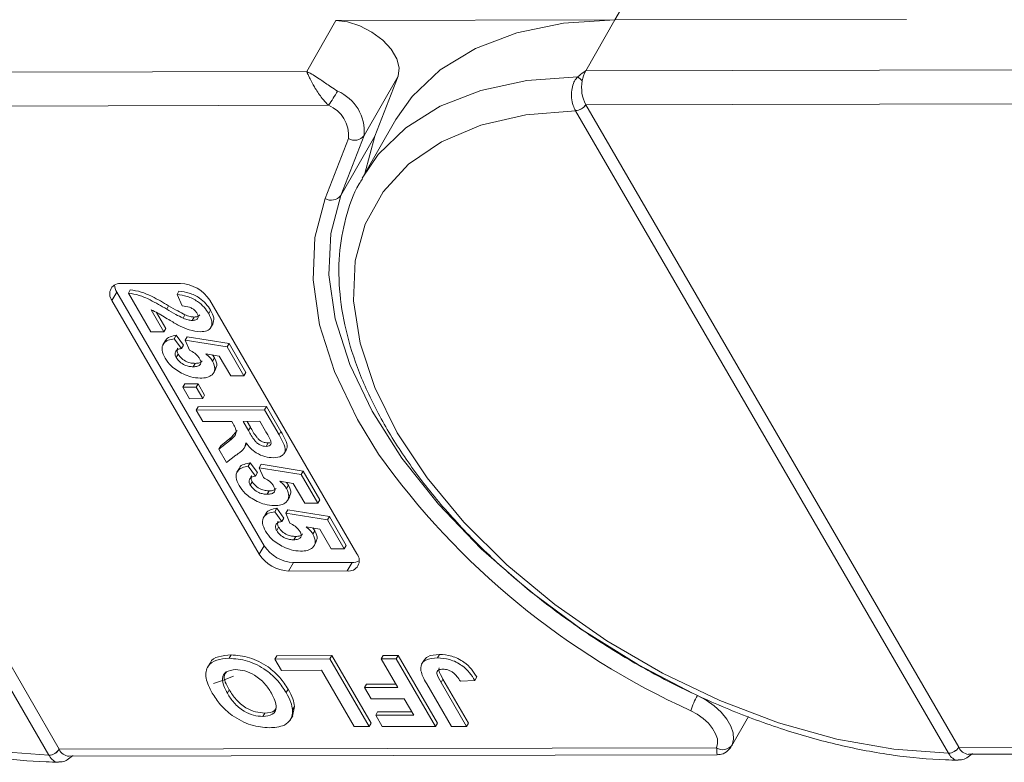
# Model space of a CAD drawing. Header units: millimetres. Extents: x 2623 to 3546, y -313 to 339.
# Tile 32 of 49: x 3233 to 3266, y 152 to 176. Entities that reach past the tile are written whole.
import ezdxf

# ---------------------------------------------------------------- set-up
doc = ezdxf.new("R2010")
doc.units = ezdxf.units.MM

msp = doc.modelspace()

# ---------------------------------------------------------------- linework, layer by layer
at = {"color": 7, "linetype": 'Continuous', "lineweight": 15}
for p, q in [((3253.114, 176.458), (3254.253, 178.44)), ((3243.795, 176.437), (3242.819, 174.738)), ((3243.795, 176.437), (3253.114, 176.458)), ((3252.138, 174.759), (3253.114, 176.458)), ((3262.86, 176.48), (3253.114, 176.458)), ((3242.819, 174.738), (3222.092, 174.692)), ((3272.865, 174.805), (3252.138, 174.759)), ((3244.734, 172.601), (3245.873, 174.583)), ((3245.094, 172.58), (3245.873, 174.583)), ((3252.141, 173.628), (3273.598, 173.675)), ((3221.753, 173.36), (3234.209, 151.894)), ((3222.094, 173.561), (3243.551, 173.609)), ((3234.551, 152.093), (3222.095, 173.559)), ((3251.797, 173.43), (3251.799, 173.427)), ((3251.799, 173.427), (3264.255, 151.96)), ((3252.142, 173.626), (3252.141, 173.628)), ((3264.598, 152.159), (3252.142, 173.626)), ((3245.798, 173.129), (3244.708, 171.231)), ((3244.216, 172.499), (3243.437, 170.496)), ((3243.955, 170.598), (3244.734, 172.601)), ((3245.094, 172.58), (3243.955, 170.598)), ((3244.762, 171.326), (3245.094, 172.58)), ((3236.641, 167.653), (3238.6, 167.657)), ((3236.861, 167.33), (3236.926, 167.443)), ((3236.478, 167.37), (3236.315, 167.087)), ((3241.233, 158.612), (3236.315, 167.087)), ((3241.396, 158.895), (3236.478, 167.37)), ((3237.611, 166.037), (3236.861, 167.33)), ((3238.487, 167.283), (3238.552, 167.396)), ((3238.664, 166.903), (3238.487, 167.283)), ((3239.581, 167.094), (3244.499, 158.619)), ((3237.624, 166.773), (3238.051, 166.038)), ((3238.143, 166.797), (3238.208, 166.911)), ((3239.545, 166.649), (3239.61, 166.762)), ((3237.806, 166.686), (3238.116, 166.151)), ((3238.688, 166.496), (3238.753, 166.609)), ((3238.996, 166.421), (3239.061, 166.534)), ((3238.051, 166.038), (3238.116, 166.151)), ((3239.61, 166.177), (3239.691, 166.318)), ((3238.051, 166.038), (3237.611, 166.037)), ((3238.397, 165.81), (3238.463, 165.924)), ((3238.397, 165.81), (3238.638, 165.481)), ((3238.463, 165.924), (3238.703, 165.594)), ((3238.765, 165.76), (3238.83, 165.874)), ((3238.83, 165.874), (3240.227, 165.648)), ((3238.099, 165.747), (3238.018, 165.606)), ((3238.638, 165.481), (3238.703, 165.594)), ((3238.903, 165.428), (3238.765, 165.76)), ((3238.765, 165.76), (3240.162, 165.535)), ((3240.162, 165.535), (3240.227, 165.648)), ((3240.162, 165.535), (3240.721, 164.572)), ((3240.227, 165.648), (3240.786, 164.685)), ((3238.462, 165.178), (3238.527, 165.292)), ((3239.9, 165.229), (3239.446, 165.306)), ((3239.67, 165.268), (3239.739, 165.175)), ((3239.674, 165.062), (3239.739, 165.175)), ((3240.282, 164.571), (3239.9, 165.229)), ((3239.032, 164.872), (3239.097, 164.986)), ((3239.703, 164.661), (3239.785, 164.802)), ((3240.721, 164.572), (3240.282, 164.571)), ((3240.721, 164.572), (3240.786, 164.685)), ((3238.685, 164.186), (3238.75, 164.3)), ((3238.685, 164.186), (3239.125, 164.187)), ((3238.906, 163.806), (3238.685, 164.186)), ((3238.75, 164.3), (3239.19, 164.301)), ((3239.125, 164.187), (3239.19, 164.301)), ((3239.125, 164.187), (3239.345, 163.807)), ((3239.19, 164.301), (3239.41, 163.92)), ((3239.345, 163.807), (3238.906, 163.806)), ((3239.345, 163.807), (3239.41, 163.92)), ((3239.126, 163.426), (3239.191, 163.539)), ((3239.191, 163.539), (3241.478, 163.544)), ((3241.412, 163.431), (3241.478, 163.544)), ((3241.478, 163.544), (3241.959, 162.714)), ((3239.126, 163.426), (3241.412, 163.431)), ((3239.347, 163.045), (3239.126, 163.426)), ((3241.412, 163.431), (3241.894, 162.601)), ((3240.314, 163.048), (3239.347, 163.045)), ((3240.364, 162.962), (3240.314, 163.048)), ((3241.252, 163.05), (3240.695, 163.048)), ((3240.695, 163.048), (3240.873, 162.742)), ((3240.826, 163.049), (3240.938, 162.855)), ((3240.873, 162.742), (3240.938, 162.855)), ((3241.44, 162.726), (3241.252, 163.05)), ((3239.949, 162.234), (3240.304, 162.517)), ((3240.239, 162.403), (3240.304, 162.517)), ((3240.304, 162.517), (3240.497, 162.743)), ((3241.894, 162.601), (3241.959, 162.714)), ((3239.884, 162.121), (3240.239, 162.403)), ((3239.884, 162.121), (3239.949, 162.234)), ((3240.728, 162.154), (3240.81, 162.296)), ((3241.465, 162.212), (3241.53, 162.326)), ((3241.53, 162.326), (3241.588, 162.336)), ((3240.141, 161.676), (3239.884, 162.121)), ((3240.455, 161.917), (3240.141, 161.676)), ((3242.064, 161.971), (3242.145, 162.113)), ((3240.869, 161.551), (3240.934, 161.664)), ((3240.869, 161.551), (3241.11, 161.222)), ((3240.934, 161.664), (3241.175, 161.335)), ((3241.236, 161.501), (3241.301, 161.614)), ((3241.375, 161.169), (3241.236, 161.501)), ((3241.236, 161.501), (3242.634, 161.276)), ((3241.301, 161.614), (3242.699, 161.389)), ((3240.571, 161.488), (3240.489, 161.346)), ((3241.11, 161.222), (3241.175, 161.335)), ((3242.634, 161.276), (3242.699, 161.389)), ((3242.634, 161.276), (3243.193, 160.312)), ((3242.699, 161.389), (3243.258, 160.426)), ((3240.933, 160.919), (3240.998, 161.032)), ((3242.371, 160.97), (3241.918, 161.046)), ((3242.142, 161.009), (3242.21, 160.916)), ((3242.145, 160.803), (3242.21, 160.916)), ((3242.753, 160.311), (3242.371, 160.97)), ((3241.503, 160.613), (3241.569, 160.726)), ((3242.175, 160.401), (3242.256, 160.543)), ((3243.193, 160.312), (3242.753, 160.311)), ((3243.193, 160.312), (3243.258, 160.426)), ((3241.453, 159.967), (3241.372, 159.825)), ((3241.752, 160.03), (3241.817, 160.143)), ((3241.752, 160.03), (3241.992, 159.7)), ((3241.817, 160.143), (3242.057, 159.814)), ((3242.119, 159.98), (3242.184, 160.093)), ((3242.258, 159.648), (3242.119, 159.98)), ((3242.119, 159.98), (3243.516, 159.755)), ((3242.184, 160.093), (3243.581, 159.868)), ((3243.516, 159.755), (3243.581, 159.868)), ((3243.581, 159.868), (3244.14, 158.904)), ((3241.992, 159.7), (3242.057, 159.814)), ((3243.254, 159.449), (3242.801, 159.525)), ((3243.516, 159.755), (3244.075, 158.791)), ((3241.816, 159.398), (3241.881, 159.511)), ((3242.386, 159.092), (3242.451, 159.205)), ((3243.024, 159.487), (3243.093, 159.395)), ((3243.028, 159.281), (3243.093, 159.395)), ((3243.636, 158.79), (3243.254, 159.449)), ((3241.396, 158.895), (3241.233, 158.612)), ((3243.057, 158.88), (3243.139, 159.022)), ((3244.075, 158.791), (3244.14, 158.904)), ((3244.075, 158.791), (3243.636, 158.79)), ((3242.377, 158.331), (3242.214, 158.048)), ((3244.336, 158.336), (3242.377, 158.331)), ((3244.336, 158.336), (3244.174, 158.052)), ((3244.174, 158.052), (3242.214, 158.048)), ((3240.225, 155.131), (3240.291, 155.244)), ((3247.193, 155.146), (3247.258, 155.26)), ((3239.589, 154.97), (3239.507, 154.829)), ((3241.753, 155.105), (3241.818, 155.218)), ((3241.753, 155.105), (3243.596, 155.109)), ((3241.972, 154.728), (3241.753, 155.105)), ((3241.818, 155.218), (3243.661, 155.223)), ((3243.596, 155.109), (3243.661, 155.223)), ((3243.596, 155.109), (3244.907, 152.849)), ((3243.661, 155.223), (3244.972, 152.962)), ((3245.304, 155.113), (3245.369, 155.226)), ((3245.304, 155.113), (3245.806, 155.114)), ((3245.859, 154.157), (3245.304, 155.113)), ((3245.369, 155.226), (3245.871, 155.227)), ((3245.806, 155.114), (3245.871, 155.227)), ((3245.806, 155.114), (3247.118, 152.854)), ((3245.871, 155.227), (3247.183, 152.967)), ((3246.738, 155.073), (3246.657, 154.932)), ((3243.312, 154.731), (3241.972, 154.728)), ((3244.405, 152.848), (3243.312, 154.731)), ((3244.753, 154.154), (3244.818, 154.268)), ((3244.818, 154.268), (3245.793, 154.27)), ((3247.654, 152.855), (3246.827, 154.28)), ((3247.307, 154.319), (3247.372, 154.432)), ((3247.307, 154.319), (3248.156, 152.856)), ((3247.372, 154.432), (3248.221, 152.97)), ((3248.437, 154.395), (3247.952, 154.365)), ((3248.437, 154.395), (3248.502, 154.508)), ((3240.169, 153.962), (3240.234, 154.076)), ((3242.133, 153.988), (3242.198, 154.101)), ((3244.753, 154.154), (3245.859, 154.157)), ((3244.972, 153.778), (3244.753, 154.154)), ((3246.077, 153.78), (3244.972, 153.778)), ((3246.397, 153.23), (3246.077, 153.78)), ((3241.353, 153.189), (3241.418, 153.303)), ((3242.415, 153.527), (3242.343, 153.2)), ((3242.35, 153.413), (3242.415, 153.527)), ((3245.124, 153.227), (3245.189, 153.34)), ((3245.189, 153.34), (3246.331, 153.343)), ((3242.271, 153.072), (3242.353, 153.214)), ((3244.907, 152.849), (3244.972, 152.962)), ((3245.124, 153.227), (3246.397, 153.23)), ((3245.342, 152.85), (3245.124, 153.227)), ((3247.118, 152.854), (3247.183, 152.967)), ((3248.156, 152.856), (3248.221, 152.97)), ((3257.006, 152.195), (3257.576, 153.187)), ((3244.907, 152.849), (3244.405, 152.848)), ((3247.118, 152.854), (3245.342, 152.85)), ((3248.156, 152.856), (3247.654, 152.855)), ((3234.552, 152.091), (3234.551, 152.093)), ((3256.511, 152.139), (3234.552, 152.091)), ((3264.255, 151.96), (3264.257, 151.958)), ((3264.599, 152.157), (3264.598, 152.159)), ((3286.557, 152.206), (3264.599, 152.157)), ((3264.926, 151.924), (3286.576, 151.972)), ((3234.209, 151.894), (3234.21, 151.891)), ((3234.88, 151.857), (3256.53, 151.905))]:
    msp.add_line(p, q, dxfattribs=at)
at = {"color": 7, "linetype": 'Continuous', "lineweight": 15, "flags": 128}
for points in [[(3245.873, 174.583), (3245.91, 174.855), (3245.831, 175.163), (3245.642, 175.482), (3245.357, 175.788), (3245, 176.055), (3244.599, 176.262), (3244.187, 176.393), (3243.795, 176.437)], [(3253.114, 176.458), (3251.397, 176.349), (3249.833, 176.031), (3248.453, 175.511), (3247.281, 174.798), (3246.341, 173.905), (3245.798, 173.129)], [(3251.871, 174.56), (3250.178, 174.434), (3248.638, 174.104), (3247.282, 173.574), (3246.132, 172.855), (3245.211, 171.96), (3244.672, 171.168)], [(3234.209, 151.894), (3232.388, 152.025), (3230.484, 152.366), (3228.534, 152.912), (3226.578, 153.65), (3224.655, 154.567), (3222.802, 155.645), (3221.057, 156.861), (3219.454, 158.192), (3218.025, 159.611), (3216.799, 161.091), (3215.799, 162.6), (3215.046, 164.11), (3214.555, 165.591), (3214.336, 167.013), (3214.392, 168.348), (3214.723, 169.569), (3215.322, 170.652), (3216.178, 171.575), (3217.272, 172.32), (3218.584, 172.873), (3220.088, 173.222), (3221.753, 173.36)], [(3264.255, 151.96), (3262.434, 152.091), (3260.53, 152.433), (3258.58, 152.978), (3256.625, 153.717), (3254.701, 154.634), (3252.848, 155.712), (3251.103, 156.928), (3249.5, 158.259), (3248.071, 159.678), (3246.845, 161.157), (3245.845, 162.667), (3245.093, 164.177), (3244.601, 165.658), (3244.382, 167.08), (3244.438, 168.414), (3244.769, 169.635), (3245.368, 170.718), (3246.224, 171.641), (3247.319, 172.387), (3248.631, 172.94), (3250.134, 173.289), (3251.799, 173.427)], [(3243.437, 170.496), (3243.095, 169.196), (3243.033, 167.781), (3243.252, 166.276), (3243.748, 164.71), (3244.512, 163.11), (3245.223, 161.949)], [(3255.73, 153.96), (3253.908, 154.912), (3252.026, 156.084), (3250.263, 157.385), (3248.652, 158.793), (3247.221, 160.281), (3245.998, 161.822), (3245.005, 163.388), (3244.259, 164.95), (3243.775, 166.479), (3243.561, 167.948), (3243.621, 169.329), (3243.955, 170.598)], [(3240.377, 154.531), (3240.012, 154.393), (3239.711, 154.292)], [(3255.875, 153.892), (3256.165, 153.733), (3256.432, 153.543), (3256.664, 153.329), (3256.851, 153.1), (3256.985, 152.867), (3257.061, 152.638), (3257.075, 152.425), (3257.026, 152.235)], [(3255.647, 153.382), (3255.865, 153.263), (3256.065, 153.121), (3256.239, 152.96), (3256.379, 152.789), (3256.48, 152.613), (3256.537, 152.442), (3256.547, 152.282), (3256.511, 152.139)]]:
    msp.add_lwpolyline(points, dxfattribs=at)
at = {"color": 7, "linetype": 'Continuous', "lineweight": 15}
for centre, radius, start, end in [((3253.038, 174.263), 1.027, 151.137, 171.0902), ((3251.44, 173.93), 0.763, 40.1491, 55.5658), ((3253.235, 174.196), 1.233, 169.4134, 207.4295), ((3237.805, 177.551), 6.969, 325.5444, 330.1305), ((3243.285, 172.739), 1.455, 354.5664, 67.2376), ((3243.129, 172.602), 1.091, 354.5664, 67.2376), ((3251.777, 173.862), 0.432, 272.6947, 327.2216), ((3251.779, 173.857), 0.43, 272.7339, 327.5146), ((3244.419, 172.832), 0.391, 238.5972, 323.7029), ((3243.64, 170.829), 0.391, 238.5972, 323.7029), ((3236.586, 167.308), 0.349, 80.921, 219.3383), ((3236.909, 167.642), 0.51, 184.4162, 212.2288), ((3238.547, 166.429), 1.229, 32.7297, 87.5188), ((3266.354, 177.035), 25.964, 215.5235, 245.6452), ((3242.43, 159.559), 1.229, 212.7297, 267.5188), ((3242.267, 159.276), 1.229, 212.7297, 267.5188), ((3244.229, 158.397), 0.349, 260.921, 39.3383), ((3244.354, 158.845), 0.51, 268.0228, 295.8286), ((3258.26, 152.521), 2.751, 150.1208, 161.7639), ((3234.188, 152.324), 0.43, 272.7339, 327.5146), ((3234.19, 152.319), 0.429, 272.7662, 327.8058), ((3234.919, 152.258), 0.403, 204.5137, 264.4226), ((3256.718, 152.461), 0.383, 237.2666, 323.7036), ((3264.234, 152.39), 0.43, 272.7339, 327.5146), ((3264.236, 152.386), 0.429, 272.7662, 327.8058), ((3264.965, 152.324), 0.403, 204.5137, 264.4226)]:
    msp.add_arc(centre, radius, start, end, dxfattribs=at)
for points, knots in [([(3242.819, 174.738), (3242.82, 174.738), (3242.826, 174.735), (3242.845, 174.725), (3242.869, 174.714), (3243.007, 174.641), (3243.243, 174.493), (3243.575, 174.258), (3243.773, 174.13), (3243.848, 174.081)], [0, 0, 0, 0, 0.005088, 0.020369, 0.070807, 0.089086, 0.500311, 0.809226, 1, 1, 1, 1]), ([(3243.551, 173.609), (3243.515, 173.644), (3243.441, 173.715), (3243.329, 173.848), (3243.214, 174.003), (3243.13, 174.134), (3243.03, 174.301), (3242.95, 174.452), (3242.884, 174.59), (3242.857, 174.65), (3242.843, 174.683), (3242.835, 174.701), (3242.828, 174.717), (3242.824, 174.727), (3242.821, 174.732), (3242.82, 174.736), (3242.819, 174.737), (3242.819, 174.738)], [0, 0, 0, 0, 0.101029, 0.204946, 0.337168, 0.474297, 0.5162, 0.743651, 0.85309, 0.914248, 0.93217, 0.960137, 0.976545, 0.986194, 0.994698, 0.995932, 1, 1, 1, 1]), ([(3252.138, 174.759), (3252.137, 174.758), (3252.062, 174.705), (3251.97, 174.641), (3251.886, 174.572), (3251.871, 174.56)], [0, 0, 0, 0, 0.012087, 0.82463, 1, 1, 1, 1]), ([(3251.871, 174.56), (3251.852, 174.538), (3251.793, 174.472), (3251.717, 174.324), (3251.663, 174.104), (3251.661, 173.849), (3251.708, 173.609), (3251.77, 173.486), (3251.797, 173.43)], [0, 0, 0, 0, 0.07361, 0.225281, 0.412719, 0.616054, 0.826783, 1, 1, 1, 1]), ([(3214.637, 171.086), (3214.6, 171.031), (3214.336, 170.638), (3214.059, 169.786), (3213.828, 168.555), (3213.849, 167.233), (3214.096, 165.852), (3214.574, 164.425), (3215.276, 162.976), (3216.191, 161.53), (3217.302, 160.112), (3218.59, 158.743), (3220.033, 157.446), (3221.608, 156.239), (3223.29, 155.141), (3225.054, 154.168), (3226.871, 153.335), (3228.716, 152.656), (3230.559, 152.141), (3232.37, 151.804), (3233.691, 151.673), (3234.393, 151.666), (3234.532, 151.665)], [0, 0, 0, 0, 0.008583, 0.060908, 0.11324, 0.166069, 0.219655, 0.27393, 0.328643, 0.383549, 0.438467, 0.49333, 0.548126, 0.602866, 0.657573, 0.712269, 0.766979, 0.821722, 0.876527, 0.931418, 0.986418, 1, 1, 1, 1]), ([(3244.683, 171.153), (3244.646, 171.097), (3244.382, 170.705), (3244.105, 169.853), (3243.874, 168.621), (3243.895, 167.3), (3244.142, 165.919), (3244.62, 164.492), (3245.323, 163.043), (3246.238, 161.597), (3247.349, 160.178), (3248.636, 158.81), (3250.079, 157.512), (3251.654, 156.306), (3253.336, 155.207), (3255.1, 154.234), (3256.918, 153.402), (3258.762, 152.723), (3260.605, 152.207), (3262.417, 151.87), (3263.737, 151.739), (3264.439, 151.733), (3264.578, 151.731)], [0, 0, 0, 0, 0.008583, 0.060908, 0.11324, 0.166069, 0.219655, 0.27393, 0.328643, 0.383549, 0.438467, 0.49333, 0.548126, 0.602866, 0.657573, 0.712269, 0.766979, 0.821722, 0.876527, 0.931418, 0.986418, 1, 1, 1, 1]), ([(3236.926, 167.443), (3237.045, 167.425), (3237.284, 167.388), (3237.727, 167.192), (3238.026, 167.018), (3238.208, 166.911)], [0, 0, 0, 0, 0.279551, 0.559332, 1, 1, 1, 1]), ([(3236.861, 167.33), (3236.98, 167.312), (3237.219, 167.275), (3237.662, 167.079), (3237.961, 166.904), (3238.143, 166.797)], [0, 0, 0, 0, 0.279551, 0.559332, 1, 1, 1, 1]), ([(3238.487, 167.283), (3238.6, 167.27), (3238.824, 167.243), (3239.162, 167.08), (3239.404, 166.864), (3239.498, 166.721), (3239.545, 166.649)], [0, 0, 0, 0, 0.280752, 0.55897, 0.779275, 1, 1, 1, 1]), ([(3238.552, 167.396), (3238.665, 167.383), (3238.889, 167.356), (3239.227, 167.194), (3239.469, 166.977), (3239.563, 166.834), (3239.61, 166.762)], [0, 0, 0, 0, 0.280752, 0.55897, 0.779275, 1, 1, 1, 1]), ([(3238.591, 166.231), (3238.48, 166.291), (3238.298, 166.391), (3238.053, 166.542), (3237.845, 166.673), (3237.698, 166.739), (3237.624, 166.773)], [0, 0, 0, 0, 0.339985, 0.560186, 0.78038, 1, 1, 1, 1]), ([(3238.143, 166.797), (3238.243, 166.738), (3238.422, 166.631), (3238.606, 166.537), (3238.688, 166.496)], [0, 0, 0, 0, 0.5602349, 1, 1, 1, 1]), ([(3238.208, 166.911), (3238.308, 166.851), (3238.487, 166.745), (3238.672, 166.65), (3238.753, 166.609)], [0, 0, 0, 0, 0.560235, 1, 1, 1, 1]), ([(3239.159, 166.656), (3239.141, 166.684), (3239.105, 166.739), (3239.014, 166.813), (3238.858, 166.887), (3238.744, 166.896), (3238.664, 166.903)], [0, 0, 0, 0, 0.187236, 0.374084, 0.560696, 1, 1, 1, 1]), ([(3239.61, 166.762), (3239.656, 166.675), (3239.745, 166.505), (3239.701, 166.371), (3239.68, 166.305)], [0, 0, 0, 0, 0.511088, 1, 1, 1, 1]), ([(3238.688, 166.496), (3238.747, 166.473), (3238.853, 166.431), (3238.952, 166.424), (3238.996, 166.421)], [0, 0, 0, 0, 0.5601166, 1, 1, 1, 1]), ([(3238.753, 166.609), (3238.812, 166.586), (3238.919, 166.545), (3239.017, 166.537), (3239.061, 166.534)], [0, 0, 0, 0, 0.560117, 1, 1, 1, 1]), ([(3238.996, 166.421), (3239.037, 166.423), (3239.121, 166.427), (3239.195, 166.483), (3239.204, 166.568), (3239.174, 166.627), (3239.159, 166.656)], [0, 0, 0, 0, 0.280664, 0.559461, 0.779366, 1, 1, 1, 1]), ([(3239.061, 166.534), (3239.104, 166.536), (3239.187, 166.538), (3239.228, 166.583), (3239.248, 166.604)], [0, 0, 0, 0, 0.520649, 1, 1, 1, 1]), ([(3239.545, 166.649), (3239.588, 166.563), (3239.675, 166.392), (3239.641, 166.185), (3239.497, 166.06), (3239.349, 166.047), (3239.275, 166.041)], [0, 0, 0, 0, 0.280568, 0.55975, 0.779795, 1, 1, 1, 1]), ([(3239.275, 166.041), (3239.15, 166.054), (3238.926, 166.076), (3238.694, 166.184), (3238.591, 166.231)], [0, 0, 0, 0, 0.558458, 1, 1, 1, 1]), ([(3238.09, 165.162), (3238.046, 165.253), (3237.958, 165.435), (3238.016, 165.647), (3238.177, 165.77), (3238.324, 165.797), (3238.397, 165.81)], [0, 0, 0, 0, 0.279948, 0.559031, 0.779331, 1, 1, 1, 1]), ([(3238.101, 165.729), (3238.103, 165.739), (3238.117, 165.809), (3238.249, 165.881), (3238.391, 165.909), (3238.463, 165.924)], [0, 0, 0, 0, 0.083502, 0.541367, 1, 1, 1, 1]), ([(3238.638, 165.481), (3238.593, 165.472), (3238.502, 165.455), (3238.432, 165.378), (3238.414, 165.282), (3238.446, 165.213), (3238.462, 165.178)], [0, 0, 0, 0, 0.2802995, 0.5599611, 0.7800424, 1, 1, 1, 1]), ([(3238.513, 165.492), (3238.509, 165.488), (3238.484, 165.464), (3238.481, 165.394), (3238.512, 165.326), (3238.527, 165.292)], [0, 0, 0, 0, 0.083768, 0.542013, 1, 1, 1, 1]), ([(3238.692, 164.631), (3238.548, 164.714), (3238.29, 164.862), (3238.151, 165.07), (3238.09, 165.162)], [0, 0, 0, 0, 0.558353, 1, 1, 1, 1]), ([(3238.462, 165.178), (3238.496, 165.13), (3238.565, 165.033), (3238.734, 164.925), (3238.897, 164.878), (3238.987, 164.874), (3239.032, 164.872)], [0, 0, 0, 0, 0.279573, 0.558664, 0.778923, 1, 1, 1, 1]), ([(3238.527, 165.292), (3238.561, 165.243), (3238.63, 165.147), (3238.799, 165.038), (3238.962, 164.991), (3239.052, 164.988), (3239.097, 164.986)], [0, 0, 0, 0, 0.2795727, 0.5586639, 0.7789233, 1, 1, 1, 1]), ([(3239.24, 165.152), (3239.219, 165.182), (3239.177, 165.243), (3239.061, 165.343), (3238.963, 165.396), (3238.903, 165.428)], [0, 0, 0, 0, 0.279963, 0.560065, 1, 1, 1, 1]), ([(3239.032, 164.872), (3239.083, 164.875), (3239.184, 164.879), (3239.277, 164.945), (3239.292, 165.046), (3239.257, 165.116), (3239.24, 165.152)], [0, 0, 0, 0, 0.280898, 0.55946, 0.779497, 1, 1, 1, 1]), ([(3239.446, 165.306), (3239.498, 165.263), (3239.59, 165.186), (3239.648, 165.1), (3239.674, 165.062)], [0, 0, 0, 0, 0.559888, 1, 1, 1, 1]), ([(3239.739, 165.175), (3239.782, 165.083), (3239.851, 164.935), (3239.784, 164.835), (3239.759, 164.798)], [0, 0, 0, 0, 0.621608, 1, 1, 1, 1]), ([(3239.097, 164.986), (3239.149, 164.987), (3239.25, 164.99), (3239.303, 165.042), (3239.328, 165.067)], [0, 0, 0, 0, 0.518665, 1, 1, 1, 1]), ([(3239.674, 165.062), (3239.711, 164.972), (3239.787, 164.793), (3239.685, 164.605), (3239.499, 164.506), (3239.341, 164.497), (3239.262, 164.492)], [0, 0, 0, 0, 0.279007, 0.558619, 0.779074, 1, 1, 1, 1]), ([(3239.262, 164.492), (3239.159, 164.499), (3238.975, 164.512), (3238.778, 164.595), (3238.692, 164.631)], [0, 0, 0, 0, 0.5595341, 1, 1, 1, 1]), ([(3240.239, 162.403), (3240.337, 162.475), (3240.472, 162.574), (3240.459, 162.802), (3240.395, 162.909), (3240.364, 162.962)], [0, 0, 0, 0, 0.5610215, 0.7792953, 1, 1, 1, 1]), ([(3240.938, 162.855), (3240.999, 162.743), (3241.074, 162.604), (3241.219, 162.441), (3241.319, 162.373), (3241.43, 162.331), (3241.497, 162.328), (3241.53, 162.326)], [0, 0, 0, 0, 0.500962, 0.625785, 0.750436, 0.875032, 1, 1, 1, 1]), ([(3240.873, 162.742), (3240.934, 162.63), (3241.009, 162.49), (3241.154, 162.327), (3241.254, 162.26), (3241.365, 162.218), (3241.432, 162.214), (3241.465, 162.212)], [0, 0, 0, 0, 0.500962, 0.625785, 0.750436, 0.875032, 1, 1, 1, 1]), ([(3241.608, 162.424), (3241.578, 162.481), (3241.524, 162.581), (3241.466, 162.682), (3241.44, 162.726)], [0, 0, 0, 0, 0.559921, 1, 1, 1, 1]), ([(3241.894, 162.601), (3241.944, 162.511), (3242.045, 162.332), (3242.123, 162.103), (3242.068, 161.963), (3241.953, 161.86), (3241.804, 161.843), (3241.706, 161.832)], [0, 0, 0, 0, 0.251143, 0.500527, 0.625735, 0.75105, 1, 1, 1, 1]), ([(3241.959, 162.714), (3242.009, 162.625), (3242.108, 162.447), (3242.192, 162.222), (3242.146, 162.128), (3242.133, 162.101)], [0, 0, 0, 0, 0.417329, 0.831734, 1, 1, 1, 1]), ([(3240.789, 162.327), (3240.775, 162.266), (3240.751, 162.167), (3240.652, 162.065), (3240.557, 161.988), (3240.489, 161.941), (3240.455, 161.917)], [0, 0, 0, 0, 0.339579, 0.559591, 0.779787, 1, 1, 1, 1]), ([(3241.706, 161.832), (3241.614, 161.839), (3241.43, 161.851), (3241.147, 161.979), (3240.932, 162.151), (3240.837, 162.268), (3240.789, 162.327)], [0, 0, 0, 0, 0.279954, 0.558933, 0.779174, 1, 1, 1, 1]), ([(3241.465, 162.212), (3241.501, 162.215), (3241.572, 162.221), (3241.644, 162.293), (3241.621, 162.374), (3241.608, 162.424)], [0, 0, 0, 0, 0.281129, 0.561183, 1, 1, 1, 1]), ([(3240.561, 160.902), (3240.517, 160.993), (3240.429, 161.175), (3240.487, 161.387), (3240.648, 161.511), (3240.795, 161.538), (3240.869, 161.551)], [0, 0, 0, 0, 0.279948, 0.559031, 0.779331, 1, 1, 1, 1]), ([(3240.572, 161.469), (3240.575, 161.48), (3240.588, 161.55), (3240.72, 161.621), (3240.863, 161.65), (3240.934, 161.664)], [0, 0, 0, 0, 0.083502, 0.541367, 1, 1, 1, 1]), ([(3241.11, 161.222), (3241.064, 161.213), (3240.974, 161.196), (3240.903, 161.119), (3240.885, 161.023), (3240.917, 160.954), (3240.933, 160.919)], [0, 0, 0, 0, 0.2803, 0.559961, 0.780042, 1, 1, 1, 1]), ([(3240.984, 161.232), (3240.98, 161.229), (3240.956, 161.205), (3240.953, 161.134), (3240.983, 161.066), (3240.998, 161.032)], [0, 0, 0, 0, 0.083768, 0.542013, 1, 1, 1, 1]), ([(3241.711, 160.893), (3241.691, 160.923), (3241.649, 160.984), (3241.533, 161.083), (3241.435, 161.137), (3241.375, 161.169)], [0, 0, 0, 0, 0.279963, 0.560065, 1, 1, 1, 1]), ([(3241.163, 160.372), (3241.019, 160.455), (3240.761, 160.603), (3240.622, 160.811), (3240.561, 160.902)], [0, 0, 0, 0, 0.558353, 1, 1, 1, 1]), ([(3240.933, 160.919), (3240.968, 160.871), (3241.036, 160.774), (3241.206, 160.666), (3241.369, 160.619), (3241.458, 160.615), (3241.503, 160.613)], [0, 0, 0, 0, 0.279573, 0.558664, 0.778923, 1, 1, 1, 1]), ([(3240.998, 161.032), (3241.033, 160.984), (3241.101, 160.887), (3241.271, 160.779), (3241.434, 160.732), (3241.524, 160.728), (3241.569, 160.726)], [0, 0, 0, 0, 0.279573, 0.558664, 0.778923, 1, 1, 1, 1]), ([(3241.503, 160.613), (3241.554, 160.616), (3241.656, 160.62), (3241.748, 160.685), (3241.763, 160.786), (3241.729, 160.857), (3241.711, 160.893)], [0, 0, 0, 0, 0.2808976, 0.5594604, 0.779497, 1, 1, 1, 1]), ([(3241.918, 161.046), (3241.97, 161.004), (3242.062, 160.927), (3242.12, 160.841), (3242.145, 160.803)], [0, 0, 0, 0, 0.559888, 1, 1, 1, 1]), ([(3242.21, 160.916), (3242.253, 160.824), (3242.322, 160.675), (3242.255, 160.576), (3242.23, 160.538)], [0, 0, 0, 0, 0.621608, 1, 1, 1, 1]), ([(3241.569, 160.726), (3241.621, 160.728), (3241.722, 160.731), (3241.774, 160.783), (3241.799, 160.808)], [0, 0, 0, 0, 0.5186651, 1, 1, 1, 1]), ([(3242.145, 160.803), (3242.183, 160.713), (3242.259, 160.533), (3242.156, 160.346), (3241.971, 160.246), (3241.813, 160.237), (3241.734, 160.233)], [0, 0, 0, 0, 0.279007, 0.558619, 0.779074, 1, 1, 1, 1]), ([(3241.734, 160.233), (3241.631, 160.24), (3241.446, 160.253), (3241.25, 160.336), (3241.163, 160.372)], [0, 0, 0, 0, 0.5595341, 1, 1, 1, 1]), ([(3241.444, 159.381), (3241.4, 159.472), (3241.312, 159.654), (3241.37, 159.866), (3241.531, 159.99), (3241.678, 160.017), (3241.752, 160.03)], [0, 0, 0, 0, 0.2799484, 0.5590305, 0.7793307, 1, 1, 1, 1]), ([(3241.455, 159.948), (3241.457, 159.959), (3241.471, 160.029), (3241.603, 160.1), (3241.745, 160.129), (3241.817, 160.143)], [0, 0, 0, 0, 0.083502, 0.541367, 1, 1, 1, 1]), ([(3241.992, 159.7), (3241.947, 159.692), (3241.856, 159.675), (3241.786, 159.598), (3241.768, 159.502), (3241.8, 159.432), (3241.816, 159.398)], [0, 0, 0, 0, 0.2803, 0.559961, 0.780042, 1, 1, 1, 1]), ([(3241.867, 159.711), (3241.863, 159.707), (3241.838, 159.684), (3241.836, 159.613), (3241.866, 159.545), (3241.881, 159.511)], [0, 0, 0, 0, 0.0837684, 0.5420129, 1, 1, 1, 1]), ([(3242.594, 159.371), (3242.573, 159.402), (3242.531, 159.463), (3242.416, 159.562), (3242.317, 159.615), (3242.258, 159.648)], [0, 0, 0, 0, 0.279963, 0.560065, 1, 1, 1, 1]), ([(3242.801, 159.525), (3242.852, 159.482), (3242.944, 159.406), (3243.002, 159.32), (3243.028, 159.281)], [0, 0, 0, 0, 0.5598879, 1, 1, 1, 1]), ([(3242.046, 158.851), (3241.902, 158.934), (3241.644, 159.082), (3241.505, 159.289), (3241.444, 159.381)], [0, 0, 0, 0, 0.558353, 1, 1, 1, 1]), ([(3241.816, 159.398), (3241.85, 159.349), (3241.919, 159.253), (3242.088, 159.145), (3242.251, 159.097), (3242.341, 159.094), (3242.386, 159.092)], [0, 0, 0, 0, 0.2795727, 0.5586639, 0.7789233, 1, 1, 1, 1]), ([(3241.881, 159.511), (3241.915, 159.463), (3241.984, 159.366), (3242.153, 159.258), (3242.316, 159.211), (3242.406, 159.207), (3242.451, 159.205)], [0, 0, 0, 0, 0.279573, 0.558664, 0.778923, 1, 1, 1, 1]), ([(3242.386, 159.092), (3242.437, 159.094), (3242.538, 159.099), (3242.631, 159.164), (3242.646, 159.265), (3242.611, 159.336), (3242.594, 159.371)], [0, 0, 0, 0, 0.280898, 0.55946, 0.779497, 1, 1, 1, 1]), ([(3242.451, 159.205), (3242.503, 159.207), (3242.604, 159.21), (3242.657, 159.262), (3242.682, 159.287)], [0, 0, 0, 0, 0.518665, 1, 1, 1, 1]), ([(3243.028, 159.281), (3243.066, 159.192), (3243.141, 159.012), (3243.039, 158.825), (3242.853, 158.725), (3242.695, 158.716), (3242.616, 158.712)], [0, 0, 0, 0, 0.279007, 0.558619, 0.779074, 1, 1, 1, 1]), ([(3243.093, 159.395), (3243.136, 159.302), (3243.205, 159.154), (3243.138, 159.055), (3243.113, 159.017)], [0, 0, 0, 0, 0.621608, 1, 1, 1, 1]), ([(3242.616, 158.712), (3242.513, 158.719), (3242.329, 158.732), (3242.132, 158.814), (3242.046, 158.851)], [0, 0, 0, 0, 0.559534, 1, 1, 1, 1]), ([(3239.595, 154.95), (3239.596, 154.964), (3239.614, 155.088), (3239.868, 155.208), (3240.149, 155.232), (3240.291, 155.244)], [0, 0, 0, 0, 0.05675, 0.527711, 1, 1, 1, 1]), ([(3240.291, 155.244), (3240.493, 155.229), (3240.896, 155.2), (3241.51, 154.888), (3241.946, 154.493), (3242.114, 154.232), (3242.198, 154.101)], [0, 0, 0, 0, 0.279942, 0.558704, 0.779045, 1, 1, 1, 1]), ([(3246.736, 155.055), (3246.772, 155.104), (3246.873, 155.239), (3247.108, 155.252), (3247.258, 155.26)], [0, 0, 0, 0, 0.358473, 1, 1, 1, 1]), ([(3247.258, 155.26), (3247.391, 155.252), (3247.654, 155.236), (3248.063, 155.032), (3248.338, 154.765), (3248.448, 154.594), (3248.502, 154.508)], [0, 0, 0, 0, 0.280246, 0.558416, 0.778827, 1, 1, 1, 1]), ([(3239.66, 153.972), (3239.576, 154.139), (3239.409, 154.473), (3239.478, 154.879), (3239.788, 155.101), (3240.079, 155.121), (3240.225, 155.131)], [0, 0, 0, 0, 0.280551, 0.559488, 0.779434, 1, 1, 1, 1]), ([(3240.225, 155.131), (3240.428, 155.116), (3240.831, 155.087), (3241.445, 154.775), (3241.881, 154.38), (3242.049, 154.119), (3242.133, 153.988)], [0, 0, 0, 0, 0.279942, 0.558704, 0.779045, 1, 1, 1, 1]), ([(3246.635, 154.71), (3246.632, 154.785), (3246.627, 154.936), (3246.809, 155.118), (3247.048, 155.136), (3247.193, 155.146)], [0, 0, 0, 0, 0.280122, 0.560355, 1, 1, 1, 1]), ([(3247.193, 155.146), (3247.325, 155.138), (3247.589, 155.122), (3247.998, 154.918), (3248.273, 154.652), (3248.382, 154.481), (3248.437, 154.395)], [0, 0, 0, 0, 0.280246, 0.558416, 0.778827, 1, 1, 1, 1]), ([(3240.445, 154.754), (3240.329, 154.74), (3240.097, 154.712), (3239.944, 154.412), (3240.084, 154.133), (3240.169, 153.962)], [0, 0, 0, 0, 0.279991, 0.559768, 1, 1, 1, 1]), ([(3240.135, 154.677), (3240.109, 154.641), (3240.002, 154.492), (3240.134, 154.255), (3240.234, 154.076)], [0, 0, 0, 0, 0.241235, 1, 1, 1, 1]), ([(3241.639, 153.972), (3241.571, 154.079), (3241.436, 154.292), (3241.114, 154.564), (3240.751, 154.73), (3240.547, 154.746), (3240.445, 154.754)], [0, 0, 0, 0, 0.281021, 0.560116, 0.779939, 1, 1, 1, 1]), ([(3246.827, 154.28), (3246.78, 154.361), (3246.697, 154.507), (3246.654, 154.648), (3246.635, 154.71)], [0, 0, 0, 0, 0.560294, 1, 1, 1, 1]), ([(3247.379, 154.769), (3247.321, 154.766), (3247.233, 154.76), (3247.169, 154.697), (3247.168, 154.556), (3247.245, 154.425), (3247.307, 154.319)], [0, 0, 0, 0, 0.249396, 0.374426, 0.499454, 1, 1, 1, 1]), ([(3247.248, 154.813), (3247.246, 154.811), (3247.228, 154.794), (3247.243, 154.663), (3247.315, 154.535), (3247.372, 154.432)], [0, 0, 0, 0, 0.024971, 0.219843, 1, 1, 1, 1]), ([(3247.721, 154.646), (3247.691, 154.667), (3247.631, 154.708), (3247.509, 154.76), (3247.429, 154.766), (3247.379, 154.769)], [0, 0, 0, 0, 0.280672, 0.560844, 1, 1, 1, 1]), ([(3247.952, 154.365), (3247.917, 154.419), (3247.856, 154.516), (3247.762, 154.606), (3247.721, 154.646)], [0, 0, 0, 0, 0.561018, 1, 1, 1, 1]), ([(3241.578, 152.813), (3241.374, 152.828), (3240.967, 152.86), (3240.349, 153.178), (3239.914, 153.578), (3239.745, 153.841), (3239.66, 153.972)], [0, 0, 0, 0, 0.279831, 0.558669, 0.779006, 1, 1, 1, 1]), ([(3240.169, 153.962), (3240.236, 153.856), (3240.37, 153.644), (3240.687, 153.37), (3241.05, 153.21), (3241.252, 153.196), (3241.353, 153.189)], [0, 0, 0, 0, 0.281087, 0.560013, 0.779691, 1, 1, 1, 1]), ([(3240.234, 154.076), (3240.301, 153.969), (3240.435, 153.757), (3240.752, 153.483), (3241.115, 153.323), (3241.317, 153.31), (3241.418, 153.303)], [0, 0, 0, 0, 0.281087, 0.560013, 0.779691, 1, 1, 1, 1]), ([(3241.353, 153.189), (3241.47, 153.202), (3241.704, 153.227), (3241.865, 153.522), (3241.725, 153.801), (3241.639, 153.972)], [0, 0, 0, 0, 0.280278, 0.559877, 1, 1, 1, 1]), ([(3242.133, 153.988), (3242.194, 153.878), (3242.301, 153.681), (3242.335, 153.495), (3242.35, 153.413)], [0, 0, 0, 0, 0.560171, 1, 1, 1, 1]), ([(3242.198, 154.101), (3242.259, 153.991), (3242.366, 153.794), (3242.4, 153.608), (3242.415, 153.527)], [0, 0, 0, 0, 0.560171, 1, 1, 1, 1]), ([(3241.418, 153.303), (3241.543, 153.311), (3241.733, 153.322), (3241.784, 153.448), (3241.802, 153.491)], [0, 0, 0, 0, 0.659913, 1, 1, 1, 1]), ([(3242.35, 153.413), (3242.342, 153.293), (3242.329, 153.078), (3242.154, 152.956), (3242.077, 152.903)], [0, 0, 0, 0, 0.559956, 1, 1, 1, 1]), ([(3242.077, 152.903), (3241.994, 152.873), (3241.845, 152.82), (3241.66, 152.815), (3241.578, 152.813)], [0, 0, 0, 0, 0.559564, 1, 1, 1, 1]), ([(3256.53, 151.905), (3256.53, 151.905), (3256.534, 151.902), (3256.527, 151.942), (3256.516, 152.08), (3256.511, 152.139)], [0, 0, 0, 0, 0.0045186, 0.5696109, 1, 1, 1, 1]), ([(3256.529, 151.912), (3256.597, 151.916), (3256.748, 151.926), (3256.933, 152.066), (3256.997, 152.187), (3257.023, 152.236)], [0, 0, 0, 0, 0.3278336, 0.7266561, 1, 1, 1, 1]), ([(3264.257, 151.958), (3264.261, 151.951), (3264.302, 151.882), (3264.395, 151.783), (3264.505, 151.719), (3264.569, 151.731), (3264.578, 151.733)], [0, 0, 0, 0, 0.0482844, 0.4879106, 0.9274591, 1, 1, 1, 1]), ([(3234.21, 151.891), (3234.214, 151.884), (3234.255, 151.815), (3234.349, 151.716), (3234.459, 151.652), (3234.523, 151.665), (3234.532, 151.666)], [0, 0, 0, 0, 0.048284, 0.487911, 0.927459, 1, 1, 1, 1]), ([(3234.539, 151.672), (3234.576, 151.67), (3234.676, 151.664), (3234.833, 151.741), (3234.942, 151.826), (3235.007, 151.879), (3235.012, 151.883)], [0, 0, 0, 0, 0.210793, 0.570573, 0.968108, 1, 1, 1, 1]), ([(3264.585, 151.739), (3264.622, 151.736), (3264.722, 151.73), (3264.879, 151.807), (3264.989, 151.893), (3265.053, 151.945), (3265.058, 151.949)], [0, 0, 0, 0, 0.210793, 0.570573, 0.968108, 1, 1, 1, 1])]:
    msp.add_open_spline(points, degree=3, knots=knots, dxfattribs=at)

doc.saveas('drawing.dxf')
